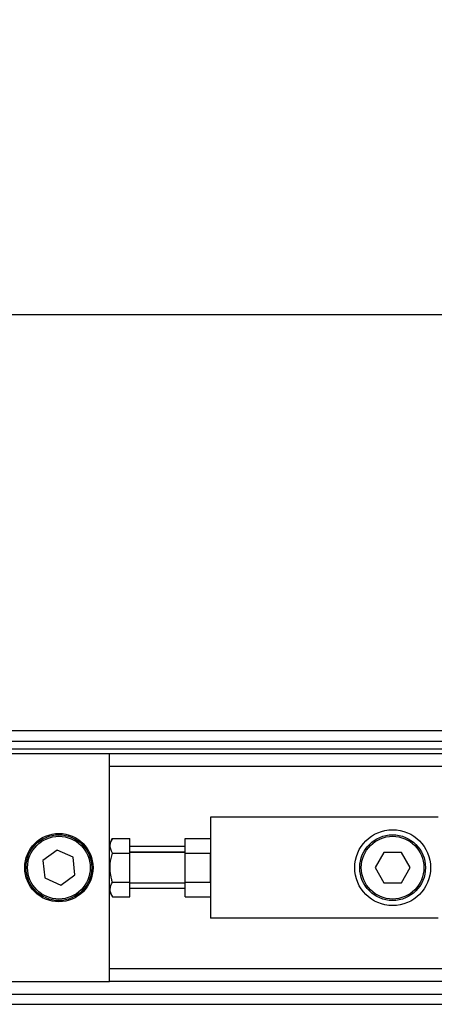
# Model space of a CAD drawing. Header units: millimetres. Extents: x 0 to 420, y 0 to 297.
# Tile 15 of 36: x 63.8 to 69.32, y 222.31 to 235.4. Entities that reach past the tile are written whole.
import ezdxf

# ---------------------------------------------------------------- set-up
doc = ezdxf.new("R2010")
doc.units = ezdxf.units.MM
doc.layers.add('QUOTE', color=174, linetype='Continuous')
doc.styles.add('SLDTEXTSTYLE3', font='TXT', dxfattribs={"width": 0.75})
doc.dimstyles.new('SLDDIMSTYLE0', dxfattribs={"dimtxt": 3, "dimasz": 3, "dimexe": 0, "dimexo": 0.0625, "dimgap": 0.75, "dimtad": 1, "dimlfac": 14.865651, "dimrnd": 1e-09, "dimzin": 12, "dimdsep": 46, "dimtxsty": 'SLDTEXTSTYLE3', "dimsah": 1, "dimcen": 0.09, "dimadec": 0, "dimazin": 3, "dimtfac": 1, "dimtdec": 3, "dimtofl": 0, "dimtmove": 0, "dimatfit": 3, "dimfxl": 0, "dimfrac": 2, "dimtolj": 1, "dimtzin": 12, "dimarcsym": 0})

# ---------------------------------------------------------------- blocks, each defined once
blk = doc.blocks.new('_D')
at = {"layer": 'QUOTE'}
for p, q in [((57.595, 226.125), (57.595, 233.475)), ((222.405, 226.125), (222.405, 233.475)), ((222.405, 231.475), (57.595, 231.475))]:
    blk.add_line(p, q, dxfattribs=at)
for points in [[(57.595, 231.475), (60.595, 230.975), (60.595, 231.975)], [(222.405, 231.475), (219.405, 231.975), (219.405, 230.975)]]:
    blk.add_solid(points, dxfattribs=at)
at = {"layer": 'QUOTE', "insert": (135.567, 235.342), "char_height": 3, "attachment_point": 1, "style": 'SLDTEXTSTYLE3'}
blk.add_mtext('2450', dxfattribs=at)

msp = doc.modelspace()

# ---------------------------------------------------------------- linework, layer by layer
at = {"color": 7, "linetype": 'Continuous', "lineweight": 25}
for p, q in [((222.40473, 225.94164), (57.59527, 225.94164)), ((59.44517, 225.80711), (139.66365, 225.80711)), ((59.54607, 225.7062), (139.66365, 225.7062)), ((64.99487, 225.63893), (59.65703, 225.63893)), ((64.99487, 224.34318), (64.99487, 225.63893)), ((134.34939, 225.63893), (64.99487, 225.63893)), ((134.05811, 225.47076), (64.99487, 225.47076)), ((69.36737, 224.79807), (66.34026, 224.79807)), ((66.34026, 224.79807), (66.34026, 223.45268)), ((65.03393, 224.51375), (64.99487, 224.44611)), ((65.03393, 224.51375), (65.26395, 224.51375)), ((65.26395, 224.31957), (65.26395, 224.51375)), ((66.00391, 224.51375), (66.34026, 224.51375)), ((66.00391, 224.31957), (66.00391, 224.51375)), ((64.29724, 224.35706), (64.10906, 224.21962)), ((64.51036, 224.26282), (64.29724, 224.35706)), ((64.99487, 224.12538), (64.99487, 224.34318)), ((65.03393, 224.31957), (65.26395, 224.31957)), ((66.00391, 224.40454), (65.26395, 224.40454)), ((66.00391, 224.33162), (65.26395, 224.33162)), ((66.00391, 224.32718), (65.26395, 224.32718)), ((65.26395, 223.93119), (65.26395, 224.31957)), ((66.00391, 224.31957), (66.34026, 224.31957)), ((66.00391, 223.93119), (66.00391, 224.31957)), ((66.34026, 223.93119), (66.34026, 224.31957)), ((68.64543, 224.32718), (68.52892, 224.12538)), ((68.87846, 224.32718), (68.64543, 224.32718)), ((68.99498, 224.12538), (68.87846, 224.32718)), ((64.10906, 224.21962), (64.13401, 223.98793)), ((64.5353, 224.03113), (64.51036, 224.26282)), ((64.99487, 223.90757), (64.99487, 224.12538)), ((68.52892, 224.12538), (68.64543, 223.92357)), ((68.87846, 223.92357), (68.99498, 224.12538)), ((64.13401, 223.98793), (64.34712, 223.89369)), ((64.34712, 223.89369), (64.5353, 224.03113)), ((65.03393, 223.93119), (65.26395, 223.93119)), ((65.26395, 223.737), (65.26395, 223.93119)), ((65.26395, 223.92357), (66.00391, 223.92357)), ((66.00391, 223.91913), (65.26395, 223.91913)), ((66.00391, 223.93119), (66.34026, 223.93119)), ((66.00391, 223.737), (66.00391, 223.93119)), ((68.64543, 223.92357), (68.87846, 223.92357)), ((64.99487, 222.61182), (64.99487, 223.90757)), ((64.99487, 223.80464), (65.03393, 223.737)), ((66.00391, 223.84621), (65.26395, 223.84621)), ((65.03393, 223.737), (65.26395, 223.737)), ((66.00391, 223.737), (66.34026, 223.737)), ((69.36737, 223.45268), (66.34026, 223.45268)), ((134.01304, 222.77999), (64.99487, 222.77999)), ((59.65703, 222.61182), (64.99487, 222.61182)), ((134.01304, 222.61182), (64.99487, 222.61182)), ((59.44517, 222.44365), (134.01304, 222.44365)), ((57.59527, 222.30911), (134.01304, 222.30911))]:
    msp.add_line(p, q, dxfattribs=at)
for centre, radius in [((64.32218, 224.12538), 0.45407), ((64.32218, 224.12538), 0.43725), ((68.76195, 224.12538), 0.50452), ((68.76195, 224.12538), 0.43725), ((64.32218, 224.12538), 0.41707), ((68.76195, 224.12538), 0.41707)]:
    msp.add_circle(centre, radius, dxfattribs=at)
for points, knots in [([(65.03393, 224.31957), (65.01825, 224.35426), (64.98892, 224.41915), (65.01964, 224.48371), (65.03393, 224.51375)], [0, 0, 0, 0, 0.5347163, 1, 1, 1, 1]), ([(65.03393, 223.93119), (65.02967, 223.94679), (65.00796, 224.02631), (64.99496, 224.16016), (65.02235, 224.2722), (65.03393, 224.31957)], [0, 0, 0, 0, 0.12346518, 0.62943592, 1, 1, 1, 1]), ([(65.03393, 223.737), (65.01825, 223.77169), (64.98892, 223.83658), (65.01964, 223.90115), (65.03393, 223.93119)], [0, 0, 0, 0, 0.5347163, 1, 1, 1, 1])]:
    msp.add_open_spline(points, degree=3, knots=knots, dxfattribs=at)

# ---------------------------------------------------------------- dimensions: what is measured, and where the dimension line sits
at = {"layer": 'QUOTE'}
dim = msp.add_linear_dim(base=(57.59527, 231.47508), p1=(222.40473, 224.12538), p2=(57.59527, 224.12538), dimstyle='SLDDIMSTYLE0', dxfattribs=at)
dim.commit()
dim.dimension.update_dxf_attribs({"geometry": '_D', "text_midpoint": (140, 231.47508), "dimtype": 160})

doc.saveas('drawing.dxf')
